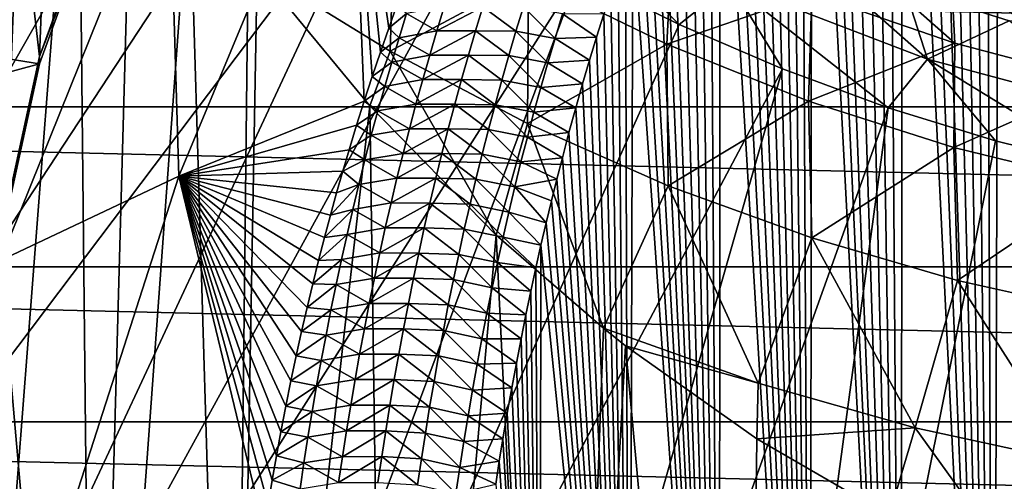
# Model space of a CAD drawing. Header units: metres. Extents: x -109 to 109, y -315 to 32.
# Tile 104 of 256: x -89 to -81, y -19 to -15. Entities that reach past the tile are written whole.
import ezdxf

# ---------------------------------------------------------------- set-up
doc = ezdxf.new("R2010")
doc.units = ezdxf.units.M
doc.layers.add('solid_K244242000C74_AAA', color=7, linetype='CONTINUOUS')

msp = doc.modelspace()

# ---------------------------------------------------------------- linework, layer by layer
at = {"layer": 'solid_K244242000C74_AAA'}
for points in [[(-80.24279, -25.536224, 72.408768), (-80.826012, -9.219296, 47.529221), (-80.937958, -9.333984, 47.757416)], [(-80.986099, -25.302898, 72.370003), (-80.937958, -9.333984, 47.757416), (-81.04998, -9.452826, 47.993446)], [(-80.986099, -25.302898, 72.370003), (-80.24279, -25.536224, 72.408768), (-80.937958, -9.333984, 47.757416)], [(-80.986099, -25.302898, 72.370003), (-81.04998, -9.452826, 47.993446), (-81.162056, -9.575895, 48.237431)], [(-80.986099, -25.302898, 72.370003), (-81.162056, -9.575895, 48.237431), (-81.274231, -9.702944, 48.489006)], [(-80.986099, -25.302898, 72.370003), (-81.274231, -9.702944, 48.489006), (-81.386436, -9.834271, 48.748623)], [(-80.986099, -25.302898, 72.370003), (-81.386436, -9.834271, 48.748623), (-81.498611, -9.970214, 49.016773)], [(-80.986099, -25.302898, 72.370003), (-81.498611, -9.970214, 49.016773), (-81.610771, -10.110784, 49.293488)], [(-80.986099, -25.302898, 72.370003), (-81.610771, -10.110784, 49.293488), (-81.722931, -10.255751, 49.578426)], [(-81.726189, -25.025244, 72.323265), (-81.722931, -10.255751, 49.578426), (-81.835022, -10.405492, 49.872139)], [(-81.726189, -25.025244, 72.323265), (-80.986099, -25.302898, 72.370003), (-81.722931, -10.255751, 49.578426)], [(-81.726189, -25.025244, 72.323265), (-81.835022, -10.405492, 49.872139), (-81.946945, -10.560402, 50.17519)], [(-81.726189, -25.025244, 72.323265), (-81.946945, -10.560402, 50.17519), (-82.058739, -10.720398, 50.487469)], [(-81.726189, -25.025244, 72.323265), (-82.058739, -10.720398, 50.487469), (-82.17041, -10.885305, 50.80872)], [(-98.604401, -21.076445, -78.325066), (-88.627922, -11.488202, -73.288864), (-89.232094, -10.814764, -73.288864)], [(-81.726189, -25.025244, 72.323265), (-82.17041, -10.885305, 50.80872), (-82.28186, -11.055584, 51.139591)], [(-89.200867, -23.457733, 19.58757), (-89.174408, -10.933633, 1.628169), (-88.774536, -11.750694, 1.750049)], [(-81.726189, -25.025244, 72.323265), (-82.28186, -11.055584, 51.139591), (-82.365227, -11.187097, 51.39444)], [(-81.726189, -25.025244, 72.323265), (-82.365227, -11.187097, 51.39444), (-82.448402, -11.321898, 51.655067)], [(-82.462204, -24.702526, 72.268311), (-82.448402, -11.321898, 51.655067), (-82.531456, -11.459694, 51.921066)], [(-82.462204, -24.702526, 72.268311), (-81.726189, -25.025244, 72.323265), (-82.448402, -11.321898, 51.655067)], [(-82.462204, -24.702526, 72.268311), (-82.531456, -11.459694, 51.921066), (-82.614334, -11.600684, 52.192711)], [(-98.604401, -21.076445, -78.325066), (-87.988182, -12.127944, -73.288864), (-88.627922, -11.488202, -73.288864)], [(-82.462204, -24.702526, 72.268311), (-82.614334, -11.600684, 52.192711), (-82.69696, -11.745101, 52.470306)], [(-89.200867, -23.457733, 19.58757), (-88.774536, -11.750694, 1.750049), (-88.748955, -11.800182, 1.757434)], [(-89.200867, -23.457733, 19.58757), (-88.748955, -11.800182, 1.757434), (-88.353203, -12.528461, 1.865899)], [(-82.462204, -24.702526, 72.268311), (-82.69696, -11.745101, 52.470306), (-82.779282, -11.893175, 52.754158)], [(-82.462204, -24.702526, 72.268311), (-82.779282, -11.893175, 52.754158), (-82.861252, -12.045018, 53.044418)], [(-82.462204, -24.702526, 72.268311), (-82.861252, -12.045018, 53.044418), (-82.943001, -12.200234, 53.340553)], [(-98.604401, -21.076445, -78.325066), (-96.500862, -23.082167, -78.325066), (-87.988182, -12.127944, -73.288864)], [(-96.500862, -23.082167, -78.325066), (-87.314743, -12.732114, -73.288864), (-87.988182, -12.127944, -73.288864)], [(-82.462204, -24.702526, 72.268311), (-82.943001, -12.200234, 53.340553), (-83.024475, -12.359002, 53.642792)], [(-82.462204, -24.702526, 72.268311), (-83.024475, -12.359002, 53.642792), (-83.105568, -12.521594, 53.951488)], [(-88.22747, -24.581499, 18.800699), (-89.200867, -23.457733, 19.58757), (-88.353203, -12.528461, 1.865899)], [(-88.22747, -24.581499, 18.800699), (-88.353203, -12.528461, 1.865899), (-87.912674, -13.26642, 1.975686)], [(-82.462204, -24.702526, 72.268311), (-83.105568, -12.521594, 53.951488), (-83.186195, -12.688287, 54.266983)], [(-96.500862, -23.082167, -78.325066), (-94.216202, -24.878853, -78.325066), (-87.314743, -12.732114, -73.288864)], [(-94.216202, -24.878853, -78.325066), (-86.609581, -13.298938, -73.288864), (-87.314743, -12.732114, -73.288864)], [(-83.193497, -24.333389, 72.204231), (-83.186195, -12.688287, 54.266983), (-83.266289, -12.859298, 54.589561)], [(-83.193497, -24.333389, 72.204231), (-82.462204, -24.702526, 72.268311), (-83.186195, -12.688287, 54.266983)], [(-88.663055, -15.419471, 27.047182), (-88.561325, -12.813411, 28.871965), (-88.893982, -13.397139, 28.463234)], [(-88.663055, -15.419471, 27.047182), (-88.246109, -14.278833, 27.845865), (-88.561325, -12.813411, 28.871965)], [(-83.193497, -24.333389, 72.204231), (-83.266289, -12.859298, 54.589561), (-83.346008, -13.034177, 54.918636)], [(-87.539841, -16.380281, 59.621952), (-86.159111, -13.059413, 53.583263), (-87.621567, -13.692873, 53.139709)], [(-87.539841, -16.380281, 59.621952), (-86.050774, -15.778368, 60.020908), (-86.159111, -13.059413, 53.583263)], [(-85.852554, -15.190205, 58.953991), (-85.785973, -15.005535, 58.616581), (-86.159111, -13.059413, 53.583263)], [(-85.919571, -15.382589, 59.304382), (-85.852554, -15.190205, 58.953991), (-86.159111, -13.059413, 53.583263)], [(-85.985649, -15.578631, 59.66003), (-85.919571, -15.382589, 59.304382), (-86.159111, -13.059413, 53.583263)], [(-86.050774, -15.778368, 60.020908), (-85.985649, -15.578631, 59.66003), (-86.159111, -13.059413, 53.583263)], [(-83.193497, -24.333389, 72.204231), (-83.346008, -13.034177, 54.918636), (-83.425316, -13.213023, 55.254326)], [(-83.193497, -24.333389, 72.204231), (-83.425316, -13.213023, 55.254326), (-83.504089, -13.396165, 55.597031)], [(-94.216202, -24.878853, -78.325066), (-85.874763, -13.826756, -73.288864), (-86.609581, -13.298938, -73.288864)], [(-88.22747, -24.581499, 18.800699), (-87.912674, -13.26642, 1.975686), (-87.455322, -13.964236, 2.079602)], [(-88.915497, -16.592375, 26.225906), (-88.663055, -15.419471, 27.047182), (-88.893982, -13.397139, 28.463234)], [(-83.193497, -24.333389, 72.204231), (-83.504089, -13.396165, 55.597031), (-83.582199, -13.583934, 55.947147)], [(-83.193497, -24.333389, 72.204231), (-83.582199, -13.583934, 55.947147), (-83.644127, -13.737702, 56.232845)], [(-88.975906, -17.05945, 59.146393), (-87.621567, -13.692873, 53.139709), (-89.022499, -14.413617, 52.63504)], [(-88.975906, -17.05945, 59.146393), (-87.539841, -16.380281, 59.621952), (-87.621567, -13.692873, 53.139709)], [(-83.193497, -24.333389, 72.204231), (-83.644127, -13.737702, 56.232845), (-83.705635, -13.894473, 56.523331)], [(-94.216202, -24.878853, -78.325066), (-91.771088, -26.450235, -78.325066), (-85.874763, -13.826756, -73.288864)], [(-91.771088, -26.450235, -78.325066), (-85.11245, -14.314016, -73.288864), (-85.874763, -13.826756, -73.288864)], [(-83.193497, -24.333389, 72.204231), (-83.705635, -13.894473, 56.523331), (-83.766815, -14.053998, 56.818298)], [(-87.106598, -25.608925, 18.081287), (-88.22747, -24.581499, 18.800699), (-87.455322, -13.964236, 2.079602)], [(-87.106598, -25.608925, 18.081287), (-87.455322, -13.964236, 2.079602), (-86.983444, -14.621657, 2.177597)], [(-84.616905, -14.058889, -73.162537), (-84.324875, -14.759292, -73.288864), (-83.514343, -15.161276, -73.288864)], [(-84.616905, -14.058889, -73.162537), (-83.514343, -15.161276, -73.288864), (-83.102882, -14.830321, -73.162537)], [(-83.193497, -24.333389, 72.204231), (-83.766815, -14.053998, 56.818298), (-83.827583, -14.216477, 57.117977)], [(-85.803741, -14.154576, -0.765238), (-85.841072, -15.376638, 1.456522), (-86.911552, -14.716788, 2.191783)], [(-85.803741, -14.154576, -0.765238), (-84.727959, -14.778389, -1.472022), (-85.841072, -15.376638, 1.456522)], [(-83.193497, -24.333389, 72.204231), (-83.827583, -14.216477, 57.117977), (-83.887856, -14.382114, 57.422604)], [(-91.771088, -26.450235, -78.325066), (-84.324875, -14.759292, -73.288864), (-85.11245, -14.314016, -73.288864)], [(-91.768898, -14.981532, 27.475908), (-88.246117, -14.336112, 27.927835), (-88.663063, -15.476958, 27.129007)], [(-88.663063, -15.476958, 27.129007), (-88.246117, -14.336112, 27.927835), (-88.663055, -15.419471, 27.047182)], [(-88.246117, -14.336112, 27.927835), (-88.246109, -14.278833, 27.845865), (-88.663055, -15.419471, 27.047182)], [(-82.478127, -14.269336, -7.685795), (-81.296234, -15.312435, -5.589732), (-82.447998, -14.915249, -5.125721)], [(-82.478127, -14.269336, -7.685795), (-81.330605, -14.691946, -8.151845), (-81.296234, -15.312435, -5.589732)], [(-83.918663, -23.91721, 72.13089), (-83.887856, -14.382114, 57.422604), (-83.947548, -14.551114, 57.73241)], [(-83.918663, -23.91721, 72.13089), (-83.193497, -24.333389, 72.204231), (-83.887856, -14.382114, 57.422604)], [(-83.56826, -14.432606, -4.570459), (-83.615868, -15.319381, -2.100874), (-84.727959, -14.778389, -1.472022)], [(-83.56826, -14.432606, -4.570459), (-82.447998, -14.915249, -5.125721), (-83.615868, -15.319381, -2.100874)], [(-104.631042, -14.502484, -83.82), (-48.368961, -14.502484, -83.82), (-49.090897, -15.824654, -83.82)], [(-104.631042, -14.502484, -83.82), (-49.090897, -15.824654, -83.82), (-103.909103, -15.824654, -83.82)], [(-83.918663, -23.91721, 72.13089), (-83.947548, -14.551114, 57.73241), (-84.006577, -14.72368, 58.04763)], [(-83.102882, -14.830321, -73.162537), (-81.516525, -15.439268, -73.162537), (-82.527939, -14.548213, -73.120003)], [(-81.516525, -15.439268, -73.162537), (-81.702209, -14.863488, -73.120003), (-82.527939, -14.548213, -73.120003)], [(-87.106598, -25.608925, 18.081287), (-86.983444, -14.621657, 2.177597), (-86.911552, -14.716788, 2.191783)], [(-87.106598, -25.608925, 18.081287), (-86.911552, -14.716788, 2.191783), (-86.003578, -15.816798, 2.35558)], [(-85.841072, -15.376638, 1.456522), (-86.003578, -15.816798, 2.35558), (-86.911552, -14.716788, 2.191783)], [(-83.918663, -23.91721, 72.13089), (-84.006577, -14.72368, 58.04763), (-84.064896, -14.899925, 58.368389)], [(-81.330605, -14.691946, -8.151845), (-80.119278, -15.622746, -5.956974), (-81.296234, -15.312435, -5.589732)], [(-81.330605, -14.691946, -8.151845), (-80.15139, -15.023989, -8.520901), (-80.119278, -15.622746, -5.956974)], [(-91.771088, -26.450235, -78.325066), (-89.187675, -27.782076, -78.325066), (-84.324875, -14.759292, -73.288864)], [(-89.187675, -27.782076, -78.325066), (-83.514343, -15.161276, -73.288864), (-84.324875, -14.759292, -73.288864)], [(-84.727959, -14.778389, -1.472022), (-84.735909, -15.958256, 0.793054), (-85.841072, -15.376638, 1.456522)], [(-84.727959, -14.778389, -1.472022), (-83.615868, -15.319381, -2.100874), (-84.735909, -15.958256, 0.793054)], [(-83.102882, -14.830321, -73.162537), (-83.514343, -15.161276, -73.288864), (-82.683243, -15.518789, -73.288864)], [(-83.102882, -14.830321, -73.162537), (-82.683243, -15.518789, -73.288864), (-81.834007, -15.830783, -73.288864)], [(-83.102882, -14.830321, -73.162537), (-81.834007, -15.830783, -73.288864), (-81.516525, -15.439268, -73.162537)], [(-81.702209, -14.863488, -73.120003), (-80.860687, -15.131768, -73.120003), (-71.29789, -14.863521, -73.120003)], [(-81.516525, -15.439268, -73.162537), (-80.860687, -15.131768, -73.120003), (-81.702209, -14.863488, -73.120003)], [(-83.918663, -23.91721, 72.13089), (-84.064896, -14.899925, 58.368389), (-84.122742, -15.079358, 58.694111)], [(-82.447998, -14.915249, -5.125721), (-82.473488, -15.776868, -2.645638), (-83.615868, -15.319381, -2.100874)], [(-82.447998, -14.915249, -5.125721), (-81.296234, -15.312435, -5.589732), (-82.473488, -15.776868, -2.645638)], [(-92.063522, -16.401075, 26.481934), (-91.768898, -14.981532, 27.475908), (-88.663063, -15.476958, 27.129007)], [(-85.709114, -15.073801, 58.837032), (-85.785973, -15.005535, 58.616581), (-85.852554, -15.190205, 58.953991)], [(-85.46476, -15.213225, 59.273529), (-85.405006, -15.01853, 58.913067), (-85.709114, -15.073801, 58.837032)], [(-85.094536, -15.018096, 58.985973), (-85.405006, -15.01853, 58.913067), (-85.46476, -15.213225, 59.273529)], [(-85.153816, -15.212953, 59.344315), (-85.094536, -15.018096, 58.985973), (-85.46476, -15.213225, 59.273529)], [(-85.153816, -15.212953, 59.344315), (-84.828484, -15.213936, 59.311806), (-85.094536, -15.018096, 58.985973)], [(-85.094536, -15.018096, 58.985973), (-84.828484, -15.213936, 59.311806), (-84.768738, -15.017931, 58.953468)], [(-84.768738, -15.017931, 58.953468), (-84.828484, -15.213936, 59.311806), (-84.51384, -15.273046, 59.281281)], [(-84.768738, -15.017931, 58.953468), (-84.51384, -15.273046, 59.281281), (-84.453697, -15.076291, 58.923775)], [(-85.769318, -15.268052, 59.198921), (-85.709114, -15.073801, 58.837032), (-85.852554, -15.190205, 58.953991)], [(-85.46476, -15.213225, 59.273529), (-85.709114, -15.073801, 58.837032), (-85.769318, -15.268052, 59.198921)], [(-84.453697, -15.076291, 58.923775), (-84.51384, -15.273046, 59.281281), (-84.180069, -15.262076, 59.024902)], [(-84.453697, -15.076291, 58.923775), (-84.180069, -15.262076, 59.024902), (-84.122742, -15.079358, 58.694111)], [(-83.918663, -23.91721, 72.13089), (-84.122742, -15.079358, 58.694111), (-84.180069, -15.262076, 59.024902)], [(-89.187675, -27.782076, -78.325066), (-82.683243, -15.518789, -73.288864), (-83.514343, -15.161276, -73.288864)], [(-85.769318, -15.268052, 59.198921), (-85.852554, -15.190205, 58.953991), (-85.919571, -15.382589, 59.304382)], [(-81.516525, -15.439268, -73.162537), (-79.875198, -15.87906, -73.162537), (-80.860687, -15.131768, -73.120003)], [(-85.827675, -15.463081, 59.560616), (-85.769318, -15.268052, 59.198921), (-85.919571, -15.382589, 59.304382)], [(-85.52269, -15.408682, 59.633816), (-85.769318, -15.268052, 59.198921), (-85.827675, -15.463081, 59.560616)], [(-85.52269, -15.408682, 59.633816), (-85.46476, -15.213225, 59.273529), (-85.769318, -15.268052, 59.198921)], [(-85.153816, -15.212953, 59.344315), (-85.46476, -15.213225, 59.273529), (-85.52269, -15.408682, 59.633816)], [(-85.211304, -15.40855, 59.702518), (-85.153816, -15.212953, 59.344315), (-85.52269, -15.408682, 59.633816)], [(-85.211304, -15.40855, 59.702518), (-84.886429, -15.410671, 59.670048), (-85.153816, -15.212953, 59.344315)], [(-85.153816, -15.212953, 59.344315), (-84.886429, -15.410671, 59.670048), (-84.828484, -15.213936, 59.311806)], [(-84.828484, -15.213936, 59.311806), (-84.886429, -15.410671, 59.670048), (-84.572159, -15.470516, 59.638729)], [(-84.828484, -15.213936, 59.311806), (-84.572159, -15.470516, 59.638729), (-84.51384, -15.273046, 59.281281)], [(-84.51384, -15.273046, 59.281281), (-84.572159, -15.470516, 59.638729), (-84.236748, -15.448327, 59.361023)], [(-84.51384, -15.273046, 59.281281), (-84.236748, -15.448327, 59.361023), (-84.180069, -15.262076, 59.024902)], [(-83.918663, -23.91721, 72.13089), (-84.180069, -15.262076, 59.024902), (-84.236748, -15.448327, 59.361023)], [(-83.615868, -15.319381, -2.100874), (-83.60321, -16.458755, 0.204086), (-84.735909, -15.958256, 0.793054)], [(-83.615868, -15.319381, -2.100874), (-82.473488, -15.776868, -2.645638), (-83.60321, -16.458755, 0.204086)], [(-81.296234, -15.312435, -5.589732), (-81.306709, -16.150692, -3.100439), (-82.473488, -15.776868, -2.645638)], [(-81.296234, -15.312435, -5.589732), (-80.119278, -15.622746, -5.956974), (-81.306709, -16.150692, -3.100439)], [(-88.663063, -15.476958, 27.129007), (-88.663055, -15.419471, 27.047182), (-88.915497, -16.592375, 26.225906)], [(-85.841072, -15.376638, 1.456522), (-84.987144, -16.856384, 2.510394), (-86.003578, -15.816798, 2.35558)], [(-85.827675, -15.463081, 59.560616), (-85.919571, -15.382589, 59.304382), (-85.985649, -15.578631, 59.66003)], [(-85.841072, -15.376638, 1.456522), (-84.735909, -15.958256, 0.793054), (-84.987144, -16.856384, 2.510394)], [(-85.578842, -15.604897, 59.993927), (-85.52269, -15.408682, 59.633816), (-85.827675, -15.463081, 59.560616)], [(-85.211304, -15.40855, 59.702518), (-85.52269, -15.408682, 59.633816), (-85.578842, -15.604897, 59.993927)], [(-85.267021, -15.604887, 60.060577), (-85.211304, -15.40855, 59.702518), (-85.578842, -15.604897, 59.993927)], [(-85.267021, -15.604887, 60.060577), (-84.942596, -15.608134, 60.028175), (-85.211304, -15.40855, 59.702518)], [(-85.211304, -15.40855, 59.702518), (-84.942596, -15.608134, 60.028175), (-84.886429, -15.410671, 59.670048)], [(-84.886429, -15.410671, 59.670048), (-84.942596, -15.608134, 60.028175), (-84.6287, -15.6687, 59.996105)], [(-84.886429, -15.410671, 59.670048), (-84.6287, -15.6687, 59.996105), (-84.572159, -15.470516, 59.638729)], [(-81.516525, -15.439268, -73.162537), (-81.834007, -15.830783, -73.288864), (-80.969124, -16.096342, -73.288864)], [(-81.516525, -15.439268, -73.162537), (-80.969124, -16.096342, -73.288864), (-80.091133, -16.31469, -73.288864)], [(-81.516525, -15.439268, -73.162537), (-80.091133, -16.31469, -73.288864), (-79.875198, -15.87906, -73.162537)], [(-92.063522, -16.401075, 26.481934), (-88.663063, -15.476958, 27.129007), (-88.915489, -16.649658, 26.307873)], [(-89.187675, -27.782076, -78.325066), (-86.489372, -28.862318, -78.325066), (-82.683243, -15.518789, -73.288864)], [(-88.915489, -16.649658, 26.307873), (-88.663063, -15.476958, 27.129007), (-88.915497, -16.592375, 26.225906)], [(-86.489372, -28.862318, -78.325066), (-81.834007, -15.830783, -73.288864), (-82.683243, -15.518789, -73.288864)], [(-85.884232, -15.658888, 59.922092), (-85.827675, -15.463081, 59.560616), (-85.985649, -15.578631, 59.66003)], [(-85.578842, -15.604897, 59.993927), (-85.827675, -15.463081, 59.560616), (-85.884232, -15.658888, 59.922092)], [(-84.572159, -15.470516, 59.638729), (-84.6287, -15.6687, 59.996105), (-84.292679, -15.63836, 59.702751)], [(-84.572159, -15.470516, 59.638729), (-84.292679, -15.63836, 59.702751), (-84.236748, -15.448327, 59.361023)], [(-83.918663, -23.91721, 72.13089), (-84.236748, -15.448327, 59.361023), (-84.292679, -15.63836, 59.702751)], [(-85.884232, -15.658888, 59.922092), (-85.985649, -15.578631, 59.66003), (-86.050774, -15.778368, 60.020908)], [(-85.633232, -15.801872, 60.353844), (-85.578842, -15.604897, 59.993927), (-85.884232, -15.658888, 59.922092)], [(-85.267021, -15.604887, 60.060577), (-85.578842, -15.604897, 59.993927), (-85.633232, -15.801872, 60.353844)], [(-85.321007, -15.801962, 60.418476), (-85.267021, -15.604887, 60.060577), (-85.633232, -15.801872, 60.353844)], [(-85.321007, -15.801962, 60.418476), (-84.997017, -15.806324, 60.386181), (-85.267021, -15.604887, 60.060577)], [(-85.267021, -15.604887, 60.060577), (-84.997017, -15.806324, 60.386181), (-84.942596, -15.608134, 60.028175)], [(-85.939018, -15.855471, 60.283352), (-85.884232, -15.658888, 59.922092), (-86.050774, -15.778368, 60.020908)], [(-85.633232, -15.801872, 60.353844), (-85.884232, -15.658888, 59.922092), (-85.939018, -15.855471, 60.283352)], [(-84.942596, -15.608134, 60.028175), (-84.997017, -15.806324, 60.386181), (-84.683487, -15.867597, 60.353394)], [(-84.942596, -15.608134, 60.028175), (-84.683487, -15.867597, 60.353394), (-84.6287, -15.6687, 59.996105)], [(-84.6287, -15.6687, 59.996105), (-84.683487, -15.867597, 60.353394), (-84.34774, -15.832425, 60.05035)], [(-84.6287, -15.6687, 59.996105), (-84.34774, -15.832425, 60.05035), (-84.292679, -15.63836, 59.702751)], [(-83.918663, -23.91721, 72.13089), (-84.292679, -15.63836, 59.702751), (-84.34774, -15.832425, 60.05035)], [(-80.119278, -15.622746, -5.956974), (-80.12104, -16.440964, -3.460095), (-81.306709, -16.150692, -3.100439)], [(-103.909103, -15.824654, -83.82), (-49.090897, -15.824654, -83.82), (-49.874958, -17.110952, -83.82)], [(-103.909103, -15.824654, -83.82), (-49.874958, -17.110952, -83.82), (-103.125038, -17.110952, -83.82)], [(-86.111649, -15.971581, 60.368649), (-86.050774, -15.778368, 60.020908), (-87.539841, -16.380281, 59.621952)], [(-85.852348, -26.527088, 17.438383), (-87.106598, -25.608925, 18.081287), (-86.003578, -15.816798, 2.35558)], [(-86.489372, -28.862318, -78.325066), (-83.700592, -29.681179, -78.325066), (-81.834007, -15.830783, -73.288864)], [(-85.939018, -15.855471, 60.283352), (-86.050774, -15.778368, 60.020908), (-86.111649, -15.971581, 60.368649)], [(-85.852348, -26.527088, 17.438383), (-86.003578, -15.816798, 2.35558), (-84.987144, -16.856384, 2.510394)], [(-85.68589, -15.999605, 60.713558), (-85.633232, -15.801872, 60.353844), (-85.939018, -15.855471, 60.283352)], [(-85.321007, -15.801962, 60.418476), (-85.633232, -15.801872, 60.353844), (-85.68589, -15.999605, 60.713558)], [(-85.373283, -15.999774, 60.776203), (-85.321007, -15.801962, 60.418476), (-85.68589, -15.999605, 60.713558)], [(-85.373283, -15.999774, 60.776203), (-85.049713, -16.005239, 60.744049), (-85.321007, -15.801962, 60.418476)], [(-85.321007, -15.801962, 60.418476), (-85.049713, -16.005239, 60.744049), (-84.997017, -15.806324, 60.386181)], [(-84.997017, -15.806324, 60.386181), (-85.049713, -16.005239, 60.744049), (-84.736542, -16.067204, 60.710579)], [(-84.997017, -15.806324, 60.386181), (-84.736542, -16.067204, 60.710579), (-84.683487, -15.867597, 60.353394)], [(-84.683487, -15.867597, 60.353394), (-84.401817, -16.030771, 60.404083), (-84.34774, -15.832425, 60.05035)], [(-83.918663, -23.91721, 72.13089), (-84.34774, -15.832425, 60.05035), (-84.401817, -16.030771, 60.404083)], [(-83.700592, -29.681179, -78.325066), (-80.969124, -16.096342, -73.288864), (-81.834007, -15.830783, -73.288864)], [(-82.473488, -15.776868, -2.645638), (-82.448479, -16.878923, -0.305054), (-83.60321, -16.458755, 0.204086)], [(-82.473488, -15.776868, -2.645638), (-81.306709, -16.150692, -3.100439), (-82.448479, -16.878923, -0.305054)], [(-85.992058, -16.05283, 60.644382), (-85.939018, -15.855471, 60.283352), (-86.111649, -15.971581, 60.368649)], [(-85.68589, -15.999605, 60.713558), (-85.939018, -15.855471, 60.283352), (-85.992058, -16.05283, 60.644382)], [(-84.683487, -15.867597, 60.353394), (-84.736542, -16.067204, 60.710579), (-84.401817, -16.030771, 60.404083)], [(-86.171539, -16.168463, 60.721672), (-86.111649, -15.971581, 60.368649), (-87.539841, -16.380281, 59.621952)], [(-85.992058, -16.05283, 60.644382), (-86.111649, -15.971581, 60.368649), (-86.171539, -16.168463, 60.721672)], [(-85.736855, -16.198095, 61.073059), (-85.68589, -15.999605, 60.713558), (-85.992058, -16.05283, 60.644382)], [(-85.373283, -15.999774, 60.776203), (-85.68589, -15.999605, 60.713558), (-85.736855, -16.198095, 61.073059)], [(-85.423874, -16.198322, 61.133751), (-85.373283, -15.999774, 60.776203), (-85.736855, -16.198095, 61.073059)], [(-85.423874, -16.198322, 61.133751), (-85.100716, -16.204878, 61.101768), (-85.373283, -15.999774, 60.776203)], [(-85.373283, -15.999774, 60.776203), (-85.100716, -16.204878, 61.101768), (-85.049713, -16.005239, 60.744049)], [(-84.735909, -15.958256, 0.793054), (-84.124458, -17.605682, 2.62215), (-84.987144, -16.856384, 2.510394)], [(-84.735909, -15.958256, 0.793054), (-83.60321, -16.458755, 0.204086), (-84.124458, -17.605682, 2.62215)], [(-86.043373, -16.250965, 61.005169), (-85.992058, -16.05283, 60.644382), (-86.171539, -16.168463, 60.721672)], [(-85.736855, -16.198095, 61.073059), (-85.992058, -16.05283, 60.644382), (-86.043373, -16.250965, 61.005169)], [(-85.049713, -16.005239, 60.744049), (-85.100716, -16.204878, 61.101768), (-84.787895, -16.267521, 61.067646)], [(-85.049713, -16.005239, 60.744049), (-84.787895, -16.267521, 61.067646), (-84.736542, -16.067204, 60.710579)], [(-84.736542, -16.067204, 60.710579), (-84.787895, -16.267521, 61.067646), (-84.455078, -16.233122, 60.763649)], [(-84.736542, -16.067204, 60.710579), (-84.455078, -16.233122, 60.763649), (-84.401817, -16.030771, 60.404083)], [(-83.918663, -23.91721, 72.13089), (-84.401817, -16.030771, 60.404083), (-84.455078, -16.233122, 60.763649)], [(-83.700592, -29.681179, -78.325066), (-80.091133, -16.31469, -73.288864), (-80.969124, -16.096342, -73.288864)], [(-81.306709, -16.150692, -3.100439), (-81.276794, -17.219954, -0.729353), (-82.448479, -16.878923, -0.305054)], [(-81.306709, -16.150692, -3.100439), (-80.12104, -16.440964, -3.460095), (-81.276794, -17.219954, -0.729353)], [(-86.222198, -16.340841, 61.029705), (-86.171539, -16.168463, 60.721672), (-87.539841, -16.380281, 59.621952)], [(-86.043373, -16.250965, 61.005169), (-86.171539, -16.168463, 60.721672), (-86.222198, -16.340841, 61.029705)], [(-85.78614, -16.397341, 61.432339), (-85.736855, -16.198095, 61.073059), (-86.043373, -16.250965, 61.005169)], [(-85.423874, -16.198322, 61.133751), (-85.736855, -16.198095, 61.073059), (-85.78614, -16.397341, 61.432339)], [(-85.472809, -16.397606, 61.491104), (-85.423874, -16.198322, 61.133751), (-85.78614, -16.397341, 61.432339)], [(-85.472809, -16.397606, 61.491104), (-85.150047, -16.405241, 61.459324), (-85.423874, -16.198322, 61.133751)], [(-85.423874, -16.198322, 61.133751), (-85.150047, -16.405241, 61.459324), (-85.100716, -16.204878, 61.101768)], [(-85.100716, -16.204878, 61.101768), (-85.150047, -16.405241, 61.459324), (-84.837578, -16.468546, 61.424587)], [(-85.100716, -16.204878, 61.101768), (-84.837578, -16.468546, 61.424587), (-84.787895, -16.267521, 61.067646)], [(-84.787895, -16.267521, 61.067646), (-84.498962, -16.404533, 61.067432), (-84.455078, -16.233122, 60.763649)], [(-83.918663, -23.91721, 72.13089), (-84.455078, -16.233122, 60.763649), (-84.498962, -16.404533, 61.067432)], [(-86.093002, -16.449875, 61.365707), (-86.043373, -16.250965, 61.005169), (-86.222198, -16.340841, 61.029705)], [(-85.78614, -16.397341, 61.432339), (-86.043373, -16.250965, 61.005169), (-86.093002, -16.449875, 61.365707)], [(-84.787895, -16.267521, 61.067646), (-84.837578, -16.468546, 61.424587), (-84.498962, -16.404533, 61.067432)], [(-83.700592, -29.681179, -78.325066), (-80.846611, -30.231241, -78.325066), (-80.091133, -16.31469, -73.288864)], [(-88.71682, -20.033556, 65.50248), (-87.539841, -16.380281, 59.621952), (-88.975906, -17.05945, 59.146393)], [(-88.71682, -20.033556, 65.50248), (-86.855576, -19.22677, 66.037399), (-87.539841, -16.380281, 59.621952)], [(-86.272041, -16.516169, 61.342022), (-86.222198, -16.340841, 61.029705), (-87.539841, -16.380281, 59.621952)], [(-86.321022, -16.694555, 61.658794), (-86.272041, -16.516169, 61.342022), (-87.539841, -16.380281, 59.621952)], [(-86.369102, -16.87608, 61.980106), (-86.321022, -16.694555, 61.658794), (-87.539841, -16.380281, 59.621952)], [(-86.416351, -17.060469, 62.305233), (-86.369102, -16.87608, 61.980106), (-87.539841, -16.380281, 59.621952)], [(-86.462738, -17.247744, 62.634144), (-86.416351, -17.060469, 62.305233), (-87.539841, -16.380281, 59.621952)], [(-86.508209, -17.438036, 62.967068), (-86.462738, -17.247744, 62.634144), (-87.539841, -16.380281, 59.621952)], [(-86.552704, -17.631479, 63.304211), (-86.508209, -17.438036, 62.967068), (-87.539841, -16.380281, 59.621952)], [(-86.596169, -17.828211, 63.645794), (-86.552704, -17.631479, 63.304211), (-87.539841, -16.380281, 59.621952)], [(-86.638542, -18.028368, 63.992035), (-86.596169, -17.828211, 63.645794), (-87.539841, -16.380281, 59.621952)], [(-86.679756, -18.232096, 64.34314), (-86.638542, -18.028368, 63.992035), (-87.539841, -16.380281, 59.621952)], [(-86.719742, -18.439537, 64.699326), (-86.679756, -18.232096, 64.34314), (-87.539841, -16.380281, 59.621952)], [(-86.755127, -18.632034, 65.028633), (-86.719742, -18.439537, 64.699326), (-87.539841, -16.380281, 59.621952)], [(-86.789597, -18.827353, 65.361343), (-86.755127, -18.632034, 65.028633), (-87.539841, -16.380281, 59.621952)], [(-86.823105, -19.025555, 65.697525), (-86.789597, -18.827353, 65.361343), (-87.539841, -16.380281, 59.621952)], [(-86.855576, -19.22677, 66.037399), (-86.823105, -19.025555, 65.697525), (-87.539841, -16.380281, 59.621952)], [(-86.093002, -16.449875, 61.365707), (-86.222198, -16.340841, 61.029705), (-86.272041, -16.516169, 61.342022)], [(-85.833778, -16.597343, 61.791389), (-85.78614, -16.397341, 61.432339), (-86.093002, -16.449875, 61.365707)], [(-85.472809, -16.397606, 61.491104), (-85.78614, -16.397341, 61.432339), (-85.833778, -16.597343, 61.791389)], [(-85.520111, -16.597624, 61.848251), (-85.472809, -16.397606, 61.491104), (-85.833778, -16.597343, 61.791389)], [(-85.520111, -16.597624, 61.848251), (-85.197739, -16.606325, 61.816708), (-85.472809, -16.397606, 61.491104)], [(-85.472809, -16.397606, 61.491104), (-85.197739, -16.606325, 61.816708), (-85.150047, -16.405241, 61.459324)], [(-86.093002, -16.449875, 61.365707), (-86.272041, -16.516169, 61.342022), (-86.321022, -16.694555, 61.658794)], [(-86.140976, -16.649559, 61.725986), (-86.093002, -16.449875, 61.365707), (-86.321022, -16.694555, 61.658794)], [(-85.833778, -16.597343, 61.791389), (-86.093002, -16.449875, 61.365707), (-86.140976, -16.649559, 61.725986)], [(-85.150047, -16.405241, 61.459324), (-85.197739, -16.606325, 61.816708), (-84.885597, -16.670277, 61.781384)], [(-85.150047, -16.405241, 61.459324), (-84.885597, -16.670277, 61.781384), (-84.837578, -16.468546, 61.424587)], [(-84.837578, -16.468546, 61.424587), (-84.885597, -16.670277, 61.781384), (-84.585014, -16.755688, 61.687065)], [(-84.837578, -16.468546, 61.424587), (-84.542305, -16.578661, 61.375179), (-84.498962, -16.404533, 61.067432)], [(-84.837578, -16.468546, 61.424587), (-84.585014, -16.755688, 61.687065), (-84.542305, -16.578661, 61.375179)], [(-83.918663, -23.91721, 72.13089), (-84.498962, -16.404533, 61.067432), (-84.542305, -16.578661, 61.375179)], [(-83.60321, -16.458755, 0.204086), (-82.878433, -18.046183, 2.082933), (-84.124458, -17.605682, 2.62215)], [(-83.60321, -16.458755, 0.204086), (-82.448479, -16.878923, -0.305054), (-82.878433, -18.046183, 2.082933)], [(-80.12104, -16.440964, -3.460095), (-80.092621, -17.483259, -1.064336), (-81.276794, -17.219954, -0.729353)], [(-85.879791, -16.798101, 62.150192), (-85.833778, -16.597343, 61.791389), (-86.140976, -16.649559, 61.725986)], [(-85.520111, -16.597624, 61.848251), (-85.833778, -16.597343, 61.791389), (-85.879791, -16.798101, 62.150192)], [(-85.565811, -16.798374, 62.205185), (-85.520111, -16.597624, 61.848251), (-85.879791, -16.798101, 62.150192)], [(-85.565811, -16.798374, 62.205185), (-85.243813, -16.80813, 62.173904), (-85.520111, -16.597624, 61.848251)], [(-85.520111, -16.597624, 61.848251), (-85.243813, -16.80813, 62.173904), (-85.197739, -16.606325, 61.816708)], [(-85.197739, -16.606325, 61.816708), (-85.243813, -16.80813, 62.173904), (-84.931999, -16.872715, 62.138023)], [(-85.197739, -16.606325, 61.816708), (-84.931999, -16.872715, 62.138023), (-84.885597, -16.670277, 61.781384)], [(-83.918663, -23.91721, 72.13089), (-84.542305, -16.578661, 61.375179), (-84.585014, -16.755688, 61.687065)], [(-86.140976, -16.649559, 61.725986), (-86.321022, -16.694555, 61.658794), (-86.369102, -16.87608, 61.980106)], [(-86.187309, -16.850018, 62.085999), (-86.140976, -16.649559, 61.725986), (-86.369102, -16.87608, 61.980106)], [(-85.879791, -16.798101, 62.150192), (-86.140976, -16.649559, 61.725986), (-86.187309, -16.850018, 62.085999)], [(-84.885597, -16.670277, 61.781384), (-84.931999, -16.872715, 62.138023), (-84.626999, -16.935787, 62.003277)], [(-84.885597, -16.670277, 61.781384), (-84.626999, -16.935787, 62.003277), (-84.585014, -16.755688, 61.687065)], [(-83.918663, -23.91721, 72.13089), (-84.585014, -16.755688, 61.687065), (-84.626999, -16.935787, 62.003277)], [(-86.187309, -16.850018, 62.085999), (-86.369102, -16.87608, 61.980106), (-86.416351, -17.060469, 62.305233)], [(-86.232025, -17.051249, 62.445732), (-86.187309, -16.850018, 62.085999), (-86.416351, -17.060469, 62.305233)], [(-85.924217, -16.999611, 62.508743), (-86.187309, -16.850018, 62.085999), (-86.232025, -17.051249, 62.445732)], [(-85.924217, -16.999611, 62.508743), (-85.879791, -16.798101, 62.150192), (-86.187309, -16.850018, 62.085999)], [(-85.565811, -16.798374, 62.205185), (-85.879791, -16.798101, 62.150192), (-85.924217, -16.999611, 62.508743)], [(-85.609924, -16.999857, 62.561893), (-85.565811, -16.798374, 62.205185), (-85.924217, -16.999611, 62.508743)], [(-84.480484, -27.324442, 16.88007), (-85.852348, -26.527088, 17.438383), (-84.987144, -16.856384, 2.510394)], [(-85.609924, -16.999857, 62.561893), (-85.288292, -17.010654, 62.530899), (-85.565811, -16.798374, 62.205185)], [(-85.565811, -16.798374, 62.205185), (-85.288292, -17.010654, 62.530899), (-85.243813, -16.80813, 62.173904)], [(-85.243813, -16.80813, 62.173904), (-85.288292, -17.010654, 62.530899), (-84.976799, -17.075855, 62.494495)], [(-85.243813, -16.80813, 62.173904), (-84.976799, -17.075855, 62.494495), (-84.931999, -16.872715, 62.138023)], [(-84.480484, -27.324442, 16.88007), (-84.987144, -16.856384, 2.510394), (-84.124458, -17.605682, 2.62215)], [(-84.931999, -16.872715, 62.138023), (-84.976799, -17.075855, 62.494495), (-84.668167, -17.119139, 62.323986)], [(-84.931999, -16.872715, 62.138023), (-84.668167, -17.119139, 62.323986), (-84.626999, -16.935787, 62.003277)], [(-84.636833, -23.452217, 72.046844), (-84.626999, -16.935787, 62.003277), (-84.668167, -17.119139, 62.323986)], [(-84.636833, -23.452217, 72.046844), (-83.918663, -23.91721, 72.13089), (-84.626999, -16.935787, 62.003277)], [(-82.448479, -16.878923, -0.305054), (-81.616028, -18.406242, 1.63879), (-82.878433, -18.046183, 2.082933)], [(-82.448479, -16.878923, -0.305054), (-81.276794, -17.219954, -0.729353), (-81.616028, -18.406242, 1.63879)], [(-85.967056, -17.201876, 62.867035), (-85.924217, -16.999611, 62.508743), (-86.232025, -17.051249, 62.445732)], [(-85.609924, -16.999857, 62.561893), (-85.924217, -16.999611, 62.508743), (-85.967056, -17.201876, 62.867035)], [(-85.652481, -17.202072, 62.918369), (-85.609924, -16.999857, 62.561893), (-85.967056, -17.201876, 62.867035)], [(-85.652481, -17.202072, 62.918369), (-85.3312, -17.213898, 62.887691), (-85.609924, -16.999857, 62.561893)], [(-85.609924, -16.999857, 62.561893), (-85.3312, -17.213898, 62.887691), (-85.288292, -17.010654, 62.530899)], [(-85.288292, -17.010654, 62.530899), (-85.3312, -17.213898, 62.887691), (-85.020012, -17.279699, 62.850788)], [(-85.288292, -17.010654, 62.530899), (-85.020012, -17.279699, 62.850788), (-84.976799, -17.075855, 62.494495)], [(-103.125038, -17.110952, -83.82), (-49.874958, -17.110952, -83.82), (-50.71907, -18.358145, -83.82)], [(-103.125038, -17.110952, -83.82), (-50.71907, -18.358145, -83.82), (-102.28093, -18.358145, -83.82)], [(-90.485489, -20.943489, 64.835327), (-88.71682, -20.033556, 65.50248), (-88.975906, -17.05945, 59.146393)], [(-86.232025, -17.051249, 62.445732), (-86.416351, -17.060469, 62.305233), (-86.462738, -17.247744, 62.634144)], [(-86.275162, -17.253254, 62.80518), (-86.232025, -17.051249, 62.445732), (-86.462738, -17.247744, 62.634144)], [(-85.967056, -17.201876, 62.867035), (-86.232025, -17.051249, 62.445732), (-86.275162, -17.253254, 62.80518)], [(-84.976799, -17.075855, 62.494495), (-85.020012, -17.279699, 62.850788), (-84.708435, -17.305923, 62.64938)], [(-84.976799, -17.075855, 62.494495), (-84.708435, -17.305923, 62.64938), (-84.668167, -17.119139, 62.323986)], [(-84.636833, -23.452217, 72.046844), (-84.668167, -17.119139, 62.323986), (-84.708435, -17.305923, 62.64938)], [(-86.275162, -17.253254, 62.80518), (-86.462738, -17.247744, 62.634144), (-86.508209, -17.438036, 62.967068)], [(-86.316727, -17.45603, 63.164333), (-86.275162, -17.253254, 62.80518), (-86.508209, -17.438036, 62.967068)], [(-86.008347, -17.404894, 63.225056), (-86.275162, -17.253254, 62.80518), (-86.316727, -17.45603, 63.164333)], [(-86.008347, -17.404894, 63.225056), (-85.967056, -17.201876, 62.867035), (-86.275162, -17.253254, 62.80518)], [(-85.652481, -17.202072, 62.918369), (-85.967056, -17.201876, 62.867035), (-86.008347, -17.404894, 63.225056)], [(-85.693489, -17.405018, 63.274597), (-85.652481, -17.202072, 62.918369), (-86.008347, -17.404894, 63.225056)], [(-85.693489, -17.405018, 63.274597), (-85.372543, -17.417858, 63.244263), (-85.652481, -17.202072, 62.918369)], [(-85.652481, -17.202072, 62.918369), (-85.372543, -17.417858, 63.244263), (-85.3312, -17.213898, 62.887691)], [(-85.3312, -17.213898, 62.887691), (-85.372543, -17.417858, 63.244263), (-85.061661, -17.484247, 63.206886)], [(-85.3312, -17.213898, 62.887691), (-85.061661, -17.484247, 63.206886), (-85.020012, -17.279699, 62.850788)], [(-81.276794, -17.219954, -0.729353), (-80.343918, -18.682596, 1.28805), (-81.616028, -18.406242, 1.63879)], [(-81.276794, -17.219954, -0.729353), (-80.092621, -17.483259, -1.064336), (-80.343918, -18.682596, 1.28805)], [(-85.020012, -17.279699, 62.850788), (-85.061661, -17.484247, 63.206886), (-84.747749, -17.496252, 62.979561)], [(-85.020012, -17.279699, 62.850788), (-84.747749, -17.496252, 62.979561), (-84.708435, -17.305923, 62.64938)], [(-84.636833, -23.452217, 72.046844), (-84.708435, -17.305923, 62.64938), (-84.747749, -17.496252, 62.979561)], [(-86.048088, -17.608664, 63.582798), (-86.008347, -17.404894, 63.225056), (-86.316727, -17.45603, 63.164333)], [(-85.693489, -17.405018, 63.274597), (-86.008347, -17.404894, 63.225056), (-86.048088, -17.608664, 63.582798)], [(-85.732971, -17.608694, 63.630577), (-85.693489, -17.405018, 63.274597), (-86.048088, -17.608664, 63.582798)], [(-85.732971, -17.608694, 63.630577), (-85.412354, -17.622538, 63.600605), (-85.693489, -17.405018, 63.274597)], [(-85.693489, -17.405018, 63.274597), (-85.412354, -17.622538, 63.600605), (-85.372543, -17.417858, 63.244263)], [(-85.372543, -17.417858, 63.244263), (-85.412354, -17.622538, 63.600605), (-85.101768, -17.689495, 63.562786)], [(-85.372543, -17.417858, 63.244263), (-85.101768, -17.689495, 63.562786), (-85.061661, -17.484247, 63.206886)], [(-86.316727, -17.45603, 63.164333), (-86.508209, -17.438036, 62.967068), (-86.552704, -17.631479, 63.304211)], [(-86.356735, -17.659578, 63.52319), (-86.316727, -17.45603, 63.164333), (-86.552704, -17.631479, 63.304211)], [(-86.048088, -17.608664, 63.582798), (-86.316727, -17.45603, 63.164333), (-86.356735, -17.659578, 63.52319)], [(-85.061661, -17.484247, 63.206886), (-85.101768, -17.689495, 63.562786), (-84.786423, -17.689581, 63.313976)], [(-85.061661, -17.484247, 63.206886), (-84.786423, -17.689581, 63.313976), (-84.747749, -17.496252, 62.979561)], [(-84.636833, -23.452217, 72.046844), (-84.747749, -17.496252, 62.979561), (-84.786423, -17.689581, 63.313976)], [(-86.356735, -17.659578, 63.52319), (-86.552704, -17.631479, 63.304211), (-86.596169, -17.828211, 63.645794)], [(-86.39521, -17.863897, 63.881733), (-86.356735, -17.659578, 63.52319), (-86.596169, -17.828211, 63.645794)], [(-86.086311, -17.813187, 63.940258), (-86.356735, -17.659578, 63.52319), (-86.39521, -17.863897, 63.881733)], [(-86.086311, -17.813187, 63.940258), (-86.048088, -17.608664, 63.582798), (-86.356735, -17.659578, 63.52319)], [(-85.732971, -17.608694, 63.630577), (-86.048088, -17.608664, 63.582798), (-86.086311, -17.813187, 63.940258)], [(-85.77095, -17.813101, 63.98629), (-85.732971, -17.608694, 63.630577), (-86.086311, -17.813187, 63.940258)], [(-85.77095, -17.813101, 63.98629), (-85.450645, -17.827932, 63.956715), (-85.732971, -17.608694, 63.630577)], [(-85.732971, -17.608694, 63.630577), (-85.450645, -17.827932, 63.956715), (-85.412354, -17.622538, 63.600605)], [(-85.412354, -17.622538, 63.600605), (-85.450645, -17.827932, 63.956715), (-85.140343, -17.895443, 63.918476)], [(-85.412354, -17.622538, 63.600605), (-85.140343, -17.895443, 63.918476), (-85.101768, -17.689495, 63.562786)], [(-84.480484, -27.324442, 16.88007), (-84.124458, -17.605682, 2.62215), (-83.9459, -17.74703, 2.643152)], [(-82.878433, -18.046183, 2.082933), (-83.9459, -17.74703, 2.643152), (-84.124458, -17.605682, 2.62215)], [(-85.101768, -17.689495, 63.562786), (-85.140343, -17.895443, 63.918476), (-84.824448, -17.885921, 63.652618)], [(-85.101768, -17.689495, 63.562786), (-84.824448, -17.885921, 63.652618), (-84.786423, -17.689581, 63.313976)], [(-84.636833, -23.452217, 72.046844), (-84.786423, -17.689581, 63.313976), (-84.824448, -17.885921, 63.652618)], [(-86.123032, -18.018459, 64.297417), (-86.086311, -17.813187, 63.940258), (-86.39521, -17.863897, 63.881733)], [(-85.77095, -17.813101, 63.98629), (-86.086311, -17.813187, 63.940258), (-86.123032, -18.018459, 64.297417)], [(-85.807434, -18.018236, 64.341736), (-85.77095, -17.813101, 63.98629), (-86.123032, -18.018459, 64.297417)], [(-85.807434, -18.018236, 64.341736), (-85.487434, -18.034042, 64.312576), (-85.77095, -17.813101, 63.98629)], [(-85.77095, -17.813101, 63.98629), (-85.487434, -18.034042, 64.312576), (-85.450645, -17.827932, 63.956715)], [(-83.008255, -27.990963, 16.413368), (-84.480484, -27.324442, 16.88007), (-83.9459, -17.74703, 2.643152)], [(-83.008255, -27.990963, 16.413368), (-83.9459, -17.74703, 2.643152), (-82.889694, -18.495928, 2.754622)], [(-82.878433, -18.046183, 2.082933), (-82.889694, -18.495928, 2.754622), (-83.9459, -17.74703, 2.643152)], [(-86.39521, -17.863897, 63.881733), (-86.596169, -17.828211, 63.645794), (-86.638542, -18.028368, 63.992035)], [(-86.432167, -18.068989, 64.239967), (-86.39521, -17.863897, 63.881733), (-86.638542, -18.028368, 63.992035)], [(-86.123032, -18.018459, 64.297417), (-86.39521, -17.863897, 63.881733), (-86.432167, -18.068989, 64.239967)], [(-85.450645, -17.827932, 63.956715), (-85.487434, -18.034042, 64.312576), (-85.177399, -18.102091, 64.273941)], [(-85.450645, -17.827932, 63.956715), (-85.177399, -18.102091, 64.273941), (-85.140343, -17.895443, 63.918476)], [(-85.140343, -17.895443, 63.918476), (-85.177399, -18.102091, 64.273941), (-84.861694, -18.085493, 63.995708)], [(-85.140343, -17.895443, 63.918476), (-84.861694, -18.085493, 63.995708), (-84.824448, -17.885921, 63.652618)], [(-84.636833, -23.452217, 72.046844), (-84.824448, -17.885921, 63.652618), (-84.861694, -18.085493, 63.995708)], [(-86.432167, -18.068989, 64.239967), (-86.638542, -18.028368, 63.992035), (-86.679756, -18.232096, 64.34314)], [(-86.158264, -18.224483, 64.654282), (-86.123032, -18.018459, 64.297417), (-86.432167, -18.068989, 64.239967)], [(-85.807434, -18.018236, 64.341736), (-86.123032, -18.018459, 64.297417), (-86.158264, -18.224483, 64.654282)], [(-85.842445, -18.224098, 64.696907), (-85.807434, -18.018236, 64.341736), (-86.158264, -18.224483, 64.654282)], [(-85.842445, -18.224098, 64.696907), (-85.522736, -18.240868, 64.668175), (-85.807434, -18.018236, 64.341736)], [(-85.807434, -18.018236, 64.341736), (-85.522736, -18.240868, 64.668175), (-85.487434, -18.034042, 64.312576)], [(-85.487434, -18.034042, 64.312576), (-85.522736, -18.240868, 64.668175), (-85.212967, -18.309437, 64.629173)], [(-85.487434, -18.034042, 64.312576), (-85.212967, -18.309437, 64.629173), (-85.177399, -18.102091, 64.273941)], [(-82.878433, -18.046183, 2.082933), (-81.616028, -18.406242, 1.63879), (-82.889694, -18.495928, 2.754622)], [(-86.467628, -18.274849, 64.59787), (-86.432167, -18.068989, 64.239967), (-86.679756, -18.232096, 64.34314)], [(-86.158264, -18.224483, 64.654282), (-86.432167, -18.068989, 64.239967), (-86.467628, -18.274849, 64.59787)], [(-85.177399, -18.102091, 64.273941), (-85.212967, -18.309437, 64.629173), (-84.898048, -18.288521, 64.343452)], [(-85.177399, -18.102091, 64.273941), (-84.898048, -18.288521, 64.343452), (-84.861694, -18.085493, 63.995708)], [(-84.636833, -23.452217, 72.046844), (-84.861694, -18.085493, 63.995708), (-84.898048, -18.288521, 64.343452)], [(-86.467628, -18.274849, 64.59787), (-86.679756, -18.232096, 64.34314), (-86.719742, -18.439537, 64.699326)], [(-86.501617, -18.48148, 64.955444), (-86.467628, -18.274849, 64.59787), (-86.719742, -18.439537, 64.699326)], [(-86.192032, -18.431257, 65.010834), (-86.467628, -18.274849, 64.59787), (-86.501617, -18.48148, 64.955444)], [(-86.192032, -18.431257, 65.010834), (-86.158264, -18.224483, 64.654282), (-86.467628, -18.274849, 64.59787)], [(-85.842445, -18.224098, 64.696907), (-86.158264, -18.224483, 64.654282), (-86.192032, -18.431257, 65.010834)], [(-85.875999, -18.430689, 65.051788), (-85.842445, -18.224098, 64.696907), (-86.192032, -18.431257, 65.010834)], [(-85.875999, -18.430689, 65.051788), (-85.556564, -18.448408, 65.023514), (-85.842445, -18.224098, 64.696907)], [(-85.842445, -18.224098, 64.696907), (-85.556564, -18.448408, 65.023514), (-85.522736, -18.240868, 64.668175)], [(-85.522736, -18.240868, 64.668175), (-85.556564, -18.448408, 65.023514), (-85.247047, -18.517481, 64.984169)], [(-85.522736, -18.240868, 64.668175), (-85.247047, -18.517481, 64.984169), (-85.212967, -18.309437, 64.629173)], [(-85.212967, -18.309437, 64.629173), (-84.93338, -18.495228, 64.69606), (-84.898048, -18.288521, 64.343452)], [(-84.636833, -23.452217, 72.046844), (-84.898048, -18.288521, 64.343452), (-84.93338, -18.495228, 64.69606)], [(-102.28093, -18.358145, -83.82), (-50.71907, -18.358145, -83.82), (-51.622013, -19.564362, -83.82)], [(-102.28093, -18.358145, -83.82), (-51.622013, -19.564362, -83.82), (-101.377991, -19.564362, -83.82)], [(-85.212967, -18.309437, 64.629173), (-85.247047, -18.517481, 64.984169), (-84.93338, -18.495228, 64.69606)], [(-86.501617, -18.48148, 64.955444), (-86.719742, -18.439537, 64.699326), (-86.755127, -18.632034, 65.028633)], [(-86.224342, -18.638783, 65.367065), (-86.192032, -18.431257, 65.010834), (-86.501617, -18.48148, 64.955444)], [(-85.875999, -18.430689, 65.051788), (-86.192032, -18.431257, 65.010834), (-86.224342, -18.638783, 65.367065)], [(-85.908112, -18.638008, 65.406372), (-85.875999, -18.430689, 65.051788), (-86.224342, -18.638783, 65.367065)], [(-85.908112, -18.638008, 65.406372), (-85.588943, -18.65666, 65.378578), (-85.875999, -18.430689, 65.051788)], [(-85.875999, -18.430689, 65.051788), (-85.588943, -18.65666, 65.378578), (-85.556564, -18.448408, 65.023514)], [(-85.556564, -18.448408, 65.023514), (-85.588943, -18.65666, 65.378578), (-85.279671, -18.726221, 65.338905)], [(-85.556564, -18.448408, 65.023514), (-85.279671, -18.726221, 65.338905), (-85.247047, -18.517481, 64.984169)], [(-81.616028, -18.406242, 1.63879), (-81.825676, -19.111637, 2.846349), (-82.889694, -18.495928, 2.754622)], [(-81.616028, -18.406242, 1.63879), (-80.7565, -19.603157, 2.919516), (-81.825676, -19.111637, 2.846349)], [(-81.616028, -18.406242, 1.63879), (-80.343918, -18.682596, 1.28805), (-80.7565, -19.603157, 2.919516)], [(-86.534134, -18.688881, 65.312675), (-86.501617, -18.48148, 64.955444), (-86.755127, -18.632034, 65.028633)], [(-86.224342, -18.638783, 65.367065), (-86.501617, -18.48148, 64.955444), (-86.534134, -18.688881, 65.312675)], [(-85.247047, -18.517481, 64.984169), (-85.279671, -18.726221, 65.338905), (-84.962753, -18.675503, 65.002327)], [(-85.247047, -18.517481, 64.984169), (-84.962753, -18.675503, 65.002327), (-84.93338, -18.495228, 64.69606)], [(-84.636833, -23.452217, 72.046844), (-84.93338, -18.495228, 64.69606), (-84.962753, -18.675503, 65.002327)], [(-83.008255, -27.990963, 16.413368), (-82.889694, -18.495928, 2.754622), (-81.825676, -19.111637, 2.846349)], [(-86.534134, -18.688881, 65.312675), (-86.755127, -18.632034, 65.028633), (-86.789597, -18.827353, 65.361343)], [(-86.565208, -18.897051, 65.669563), (-86.534134, -18.688881, 65.312675), (-86.789597, -18.827353, 65.361343)], [(-86.255219, -18.847054, 65.722969), (-86.534134, -18.688881, 65.312675), (-86.565208, -18.897051, 65.669563)], [(-86.255219, -18.847054, 65.722969), (-86.224342, -18.638783, 65.367065), (-86.534134, -18.688881, 65.312675)], [(-85.908112, -18.638008, 65.406372), (-86.224342, -18.638783, 65.367065), (-86.255219, -18.847054, 65.722969)], [(-85.938797, -18.84605, 65.760651), (-85.908112, -18.638008, 65.406372), (-86.255219, -18.847054, 65.722969)], [(-85.938797, -18.84605, 65.760651), (-85.619881, -18.865623, 65.73336), (-85.908112, -18.638008, 65.406372)], [(-85.908112, -18.638008, 65.406372), (-85.619881, -18.865623, 65.73336), (-85.588943, -18.65666, 65.378578)], [(-85.588943, -18.65666, 65.378578), (-85.619881, -18.865623, 65.73336), (-85.310844, -18.935658, 65.693382)], [(-85.588943, -18.65666, 65.378578), (-85.310844, -18.935658, 65.693382), (-85.279671, -18.726221, 65.338905)], [(-85.279671, -18.726221, 65.338905), (-84.991211, -18.858788, 65.312454), (-84.962753, -18.675503, 65.002327)], [(-84.636833, -23.452217, 72.046844), (-84.962753, -18.675503, 65.002327), (-84.991211, -18.858788, 65.312454)], [(-85.279671, -18.726221, 65.338905), (-85.310844, -18.935658, 65.693382), (-84.991211, -18.858788, 65.312454)], [(-86.565208, -18.897051, 65.669563), (-86.789597, -18.827353, 65.361343), (-86.823105, -19.025555, 65.697525)]]:
    msp.add_3dface(points, dxfattribs=at)

doc.saveas('drawing.dxf')
